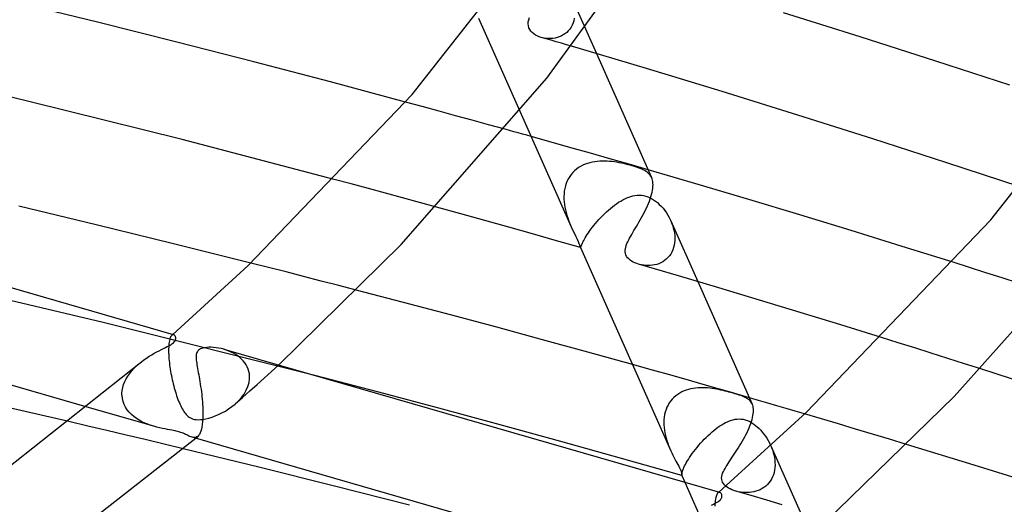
# Model space of a CAD drawing. Header units: millimetres. Extents: x -470 to 470, y -236 to 403.
# Tile 88 of 107: x 180 to 222, y 208 to 228. Entities that reach past the tile are written whole.
import ezdxf

# ---------------------------------------------------------------- set-up
doc = ezdxf.new("R2010")
doc.units = ezdxf.units.MM
doc.layers.add('HIDDEN', color=7, linetype='Continuous')
doc.layers.add('THICK', color=7, linetype='Continuous')

msp = doc.modelspace()

# ---------------------------------------------------------------- linework, layer by layer
at = {"layer": 'HIDDEN'}
for p, q in [((203.541, 229.396), (204.637, 226.928)), ((201.735, 228.379), (201.761, 228.473)), ((199.586, 228.446), (201.357, 224.458)), ((201.713, 228.201), (201.718, 228.289)), ((201.721, 228.117), (201.713, 228.201)), ((201.718, 228.289), (201.735, 228.379)), ((201.742, 228.036), (201.721, 228.117)), ((201.777, 227.961), (201.742, 228.036)), ((203.545, 228.062), (203.49, 227.981)), ((203.592, 228.149), (203.545, 228.062)), ((203.631, 228.242), (203.592, 228.149)), ((203.662, 228.34), (203.631, 228.242)), ((203.684, 228.442), (203.662, 228.34)), ((201.825, 227.891), (201.777, 227.961)), ((201.884, 227.828), (201.825, 227.891)), ((201.952, 227.773), (201.884, 227.828)), ((202.025, 227.726), (201.952, 227.773)), ((202.101, 227.687), (202.025, 227.726)), ((202.18, 227.654), (202.101, 227.687)), ((202.263, 227.626), (202.18, 227.654)), ((202.479, 227.563), (202.263, 227.626)), ((202.95, 227.619), (202.86, 227.598)), ((203.039, 227.648), (202.95, 227.619)), ((203.125, 227.684), (203.039, 227.648)), ((203.208, 227.728), (203.125, 227.684)), ((203.286, 227.78), (203.208, 227.728)), ((203.36, 227.84), (203.286, 227.78)), ((203.428, 227.907), (203.36, 227.84)), ((203.49, 227.981), (203.428, 227.907)), ((202.402, 227.594), (202.316, 227.612)), ((202.491, 227.582), (202.402, 227.594)), ((202.697, 227.5), (202.479, 227.563)), ((202.582, 227.576), (202.491, 227.582)), ((202.675, 227.576), (202.582, 227.576)), ((202.767, 227.584), (202.675, 227.576)), ((202.914, 227.436), (202.697, 227.5)), ((202.86, 227.598), (202.767, 227.584)), ((203.131, 227.372), (202.914, 227.436)), ((203.349, 227.308), (203.131, 227.372)), ((203.567, 227.244), (203.349, 227.308)), ((197.18, 224.66), (196.461, 224.854)), ((197.895, 224.465), (197.18, 224.66)), ((198.607, 224.271), (197.895, 224.465)), ((199.315, 224.077), (198.607, 224.271)), ((200.019, 223.883), (199.315, 224.077)), ((200.72, 223.689), (200.019, 223.883)), ((202.689, 223.139), (201.837, 223.378)), ((203.535, 222.9), (202.689, 223.139)), ((204.373, 222.662), (203.535, 222.9)), ((205.205, 222.425), (204.373, 222.662)), ((204.052, 222.149), (203.958, 222.1)), ((204.15, 222.191), (204.052, 222.149)), ((204.251, 222.227), (204.15, 222.191)), ((204.354, 222.257), (204.251, 222.227)), ((204.459, 222.282), (204.354, 222.257)), ((204.564, 222.3), (204.459, 222.282)), ((204.671, 222.313), (204.564, 222.3)), ((204.777, 222.322), (204.671, 222.313)), ((204.884, 222.326), (204.777, 222.322)), ((204.99, 222.325), (204.884, 222.326)), ((205.095, 222.321), (204.99, 222.325)), ((205.199, 222.314), (205.095, 222.321)), ((205.303, 222.303), (205.199, 222.314)), ((206.028, 222.188), (205.205, 222.425)), ((205.406, 222.29), (205.303, 222.303)), ((205.508, 222.274), (205.406, 222.29)), ((205.608, 222.257), (205.508, 222.274)), ((205.707, 222.237), (205.608, 222.257)), ((205.803, 222.216), (205.707, 222.237)), ((205.898, 222.194), (205.803, 222.216)), ((205.99, 222.171), (205.898, 222.194)), ((206.079, 222.147), (205.99, 222.171)), ((206.847, 221.952), (206.028, 222.188)), ((206.167, 222.122), (206.079, 222.147)), ((203.552, 221.756), (203.488, 221.668)), ((203.622, 221.838), (203.552, 221.756)), ((203.699, 221.914), (203.622, 221.838)), ((203.78, 221.983), (203.699, 221.914)), ((203.867, 222.045), (203.78, 221.983)), ((203.958, 222.1), (203.867, 222.045)), ((206.26, 222.095), (206.167, 222.122)), ((206.346, 222.067), (206.26, 222.095)), ((206.427, 222.039), (206.346, 222.067)), ((206.503, 222.011), (206.427, 222.039)), ((206.574, 221.982), (206.503, 222.011)), ((206.64, 221.952), (206.574, 221.982)), ((206.701, 221.92), (206.64, 221.952)), ((206.757, 221.886), (206.701, 221.92)), ((206.808, 221.849), (206.757, 221.886)), ((206.855, 221.81), (206.808, 221.849)), ((206.897, 221.768), (206.855, 221.81)), ((206.934, 221.723), (206.897, 221.768)), ((206.966, 221.674), (206.934, 221.723)), ((194.136, 221.345), (193.402, 221.542)), ((194.869, 221.148), (194.136, 221.345)), ((203.34, 221.372), (203.305, 221.265)), ((203.382, 221.475), (203.34, 221.372)), ((203.431, 221.574), (203.382, 221.475)), ((203.488, 221.668), (203.431, 221.574)), ((206.993, 221.622), (206.966, 221.674)), ((195.601, 220.95), (194.869, 221.148)), ((196.332, 220.751), (195.601, 220.95)), ((203.247, 220.928), (203.242, 220.812)), ((203.259, 221.042), (203.247, 220.928)), ((203.279, 221.154), (203.259, 221.042)), ((203.305, 221.265), (203.279, 221.154)), ((197.063, 220.552), (196.332, 220.751)), ((197.793, 220.352), (197.063, 220.552)), ((203.242, 220.812), (203.244, 220.697)), ((203.244, 220.697), (203.251, 220.58)), ((203.251, 220.58), (203.264, 220.464)), ((203.264, 220.464), (203.283, 220.348)), ((205.41, 220.438), (205.497, 220.501)), ((205.497, 220.501), (205.584, 220.559)), ((205.584, 220.559), (205.671, 220.613)), ((205.671, 220.613), (205.757, 220.663)), ((205.757, 220.663), (205.843, 220.707)), ((205.843, 220.707), (205.928, 220.747)), ((205.928, 220.747), (206.015, 220.782)), ((206.015, 220.782), (206.102, 220.812)), ((206.102, 220.812), (206.191, 220.836)), ((206.191, 220.836), (206.281, 220.854)), ((206.281, 220.854), (206.372, 220.865)), ((206.372, 220.865), (206.465, 220.868)), ((206.465, 220.868), (206.557, 220.863)), ((206.557, 220.863), (206.65, 220.849)), ((206.65, 220.849), (206.742, 220.827)), ((206.742, 220.827), (206.827, 220.799)), ((206.827, 220.799), (206.911, 220.763)), ((206.911, 220.763), (206.995, 220.72)), ((206.995, 220.72), (207.079, 220.669)), ((207.079, 220.669), (207.162, 220.611)), ((207.162, 220.611), (207.245, 220.544)), ((207.245, 220.544), (207.326, 220.47)), ((207.326, 220.47), (207.406, 220.39)), ((203.283, 220.348), (203.307, 220.233)), ((203.307, 220.233), (203.335, 220.12)), ((203.335, 220.12), (203.367, 220.008)), ((204.901, 219.992), (204.983, 220.072)), ((204.983, 220.072), (205.066, 220.151)), ((205.066, 220.151), (205.15, 220.227)), ((205.15, 220.227), (205.236, 220.3)), ((205.236, 220.3), (205.323, 220.371)), ((205.323, 220.371), (205.41, 220.438)), ((207.406, 220.39), (207.483, 220.303)), ((207.483, 220.303), (207.556, 220.21)), ((207.556, 220.21), (207.626, 220.112)), ((207.626, 220.112), (207.691, 220.009)), ((203.367, 220.008), (203.402, 219.898)), ((203.402, 219.898), (203.44, 219.791)), ((203.44, 219.791), (203.48, 219.686)), ((203.48, 219.686), (203.493, 219.656)), ((203.493, 219.656), (203.505, 219.626)), ((203.505, 219.626), (203.517, 219.596)), ((204.526, 219.572), (204.595, 219.657)), ((204.595, 219.657), (204.667, 219.741)), ((204.667, 219.741), (204.743, 219.825)), ((204.743, 219.825), (204.821, 219.909)), ((204.821, 219.909), (204.901, 219.992)), ((207.691, 220.009), (207.751, 219.902)), ((207.751, 219.902), (207.806, 219.791)), ((207.806, 219.791), (207.851, 219.687)), ((207.819, 219.762), (208.975, 217.16)), ((207.851, 219.687), (207.891, 219.58)), ((203.517, 219.596), (203.53, 219.567)), ((203.53, 219.567), (203.543, 219.538)), ((203.543, 219.538), (203.555, 219.509)), ((204.239, 219.178), (204.288, 219.252)), ((204.288, 219.252), (204.341, 219.328)), ((204.341, 219.328), (204.398, 219.407)), ((204.398, 219.407), (204.46, 219.489)), ((204.46, 219.489), (204.526, 219.572)), ((207.891, 219.58), (207.924, 219.472)), ((207.924, 219.472), (207.951, 219.364)), ((207.951, 219.364), (207.972, 219.254)), ((207.972, 219.254), (207.985, 219.144)), ((204.003, 218.747), (204.02, 218.785)), ((204.02, 218.785), (204.039, 218.827)), ((204.039, 218.827), (204.063, 218.874)), ((204.063, 218.874), (204.089, 218.926)), ((204.089, 218.926), (204.12, 218.983)), ((204.12, 218.983), (204.155, 219.044)), ((204.155, 219.044), (204.195, 219.109)), ((204.195, 219.109), (204.239, 219.178)), ((207.981, 218.822), (207.964, 218.718)), ((207.99, 218.928), (207.981, 218.822)), ((207.985, 219.144), (207.992, 219.035)), ((207.992, 219.035), (207.99, 218.928)), ((203.946, 218.629), (203.947, 218.627)), ((203.947, 218.627), (203.948, 218.626)), ((203.948, 218.626), (203.948, 218.625)), ((203.948, 218.625), (203.949, 218.624)), ((203.949, 218.624), (203.95, 218.623)), ((203.95, 218.623), (203.951, 218.623)), ((203.951, 218.623), (203.954, 218.626)), ((203.954, 218.626), (203.958, 218.634)), ((203.958, 218.634), (203.963, 218.646)), ((203.963, 218.646), (203.97, 218.664)), ((203.97, 218.664), (203.979, 218.687)), ((203.979, 218.687), (203.99, 218.715)), ((203.99, 218.715), (204.003, 218.747)), ((207.814, 218.343), (207.757, 218.263)), ((207.863, 218.43), (207.814, 218.343)), ((207.905, 218.521), (207.863, 218.43)), ((207.938, 218.618), (207.905, 218.521)), ((207.964, 218.718), (207.938, 218.618)), ((190.589, 217.766), (189.833, 217.958)), ((207.301, 217.93), (207.212, 217.9)), ((207.388, 217.967), (207.301, 217.93)), ((207.471, 218.012), (207.388, 217.967)), ((207.55, 218.064), (207.471, 218.012)), ((207.625, 218.123), (207.55, 218.064)), ((207.694, 218.189), (207.625, 218.123)), ((207.757, 218.263), (207.694, 218.189)), ((220.606, 217.767), (219.905, 217.989)), ((183.512, 215.414), (174.284, 217.594)), ((191.344, 217.574), (190.589, 217.766)), ((192.098, 217.381), (191.344, 217.574)), ((206.568, 217.874), (206.483, 217.893)), ((206.657, 217.86), (206.568, 217.874)), ((206.748, 217.851), (206.657, 217.86)), ((206.84, 217.848), (206.748, 217.851)), ((206.933, 217.851), (206.84, 217.848)), ((207.027, 217.861), (206.933, 217.851)), ((207.12, 217.877), (207.027, 217.861)), ((207.212, 217.9), (207.12, 217.877)), ((221.305, 217.545), (220.606, 217.767)), ((222.002, 217.323), (221.305, 217.545)), ((192.849, 217.188), (192.098, 217.381)), ((193.599, 216.994), (192.849, 217.188)), ((222.696, 217.101), (222.002, 217.323)), ((194.347, 216.8), (193.599, 216.994)), ((192.633, 213.122), (183.512, 215.414)), ((186.342, 214.567), (186.334, 214.504)), ((186.352, 214.624), (186.342, 214.567)), ((186.364, 214.675), (186.352, 214.624)), ((186.377, 214.72), (186.364, 214.675)), ((186.391, 214.759), (186.377, 214.72)), ((186.406, 214.793), (186.391, 214.759)), ((186.422, 214.821), (186.406, 214.793)), ((186.438, 214.844), (186.422, 214.821)), ((186.456, 214.861), (186.438, 214.844)), ((186.455, 214.861), (186.462, 214.867)), ((186.469, 214.872), (186.456, 214.861)), ((186.462, 214.867), (186.468, 214.873)), ((186.468, 214.873), (186.474, 214.878)), ((186.482, 214.879), (186.469, 214.872)), ((186.474, 214.878), (186.481, 214.884)), ((186.481, 214.884), (186.487, 214.889)), ((186.496, 214.884), (186.482, 214.879)), ((186.487, 214.889), (186.493, 214.895)), ((186.509, 214.886), (186.496, 214.884)), ((186.523, 214.885), (186.509, 214.886)), ((186.536, 214.883), (186.523, 214.885)), ((217.544, 214.544), (216.83, 214.767)), ((186.322, 214.36), (186.319, 214.279)), ((186.319, 214.279), (186.319, 214.194)), ((186.319, 214.194), (186.32, 214.103)), ((186.327, 214.435), (186.322, 214.36)), ((186.334, 214.504), (186.327, 214.435)), ((188.794, 214.228), (188.687, 214.262)), ((188.898, 214.189), (188.794, 214.228)), ((189, 214.145), (188.898, 214.189)), ((189.098, 214.096), (189, 214.145)), ((218.258, 214.319), (217.544, 214.544)), ((218.97, 214.095), (218.258, 214.319)), ((186.32, 214.103), (186.321, 214.089)), ((186.321, 214.089), (186.321, 214.075)), ((186.321, 214.075), (186.322, 214.061)), ((186.322, 214.061), (186.322, 214.046)), ((186.322, 214.046), (186.323, 214.032)), ((186.323, 214.032), (186.324, 214.017)), ((186.324, 214.017), (186.328, 213.935)), ((186.328, 213.935), (186.335, 213.851)), ((186.335, 213.851), (186.342, 213.765)), ((186.342, 213.765), (186.352, 213.677)), ((189.193, 214.041), (189.098, 214.096)), ((189.282, 213.98), (189.193, 214.041)), ((189.367, 213.915), (189.282, 213.98)), ((189.445, 213.844), (189.367, 213.915)), ((189.517, 213.767), (189.445, 213.844)), ((189.582, 213.686), (189.517, 213.767)), ((219.681, 213.87), (218.97, 214.095)), ((220.389, 213.644), (219.681, 213.87)), ((184.655, 213.231), (184.744, 213.341)), ((184.744, 213.341), (184.84, 213.447)), ((184.84, 213.447), (184.942, 213.548)), ((184.942, 213.548), (185.05, 213.644)), ((186.352, 213.677), (186.363, 213.588)), ((186.363, 213.588), (186.375, 213.498)), ((186.375, 213.498), (186.388, 213.408)), ((186.388, 213.408), (186.403, 213.316)), ((186.403, 213.316), (186.419, 213.225)), ((189.639, 213.599), (189.582, 213.686)), ((189.688, 213.507), (189.639, 213.599)), ((189.727, 213.411), (189.688, 213.507)), ((189.757, 213.312), (189.727, 213.411)), ((189.776, 213.209), (189.757, 213.312)), ((190.412, 213.031), (190.718, 213.309)), ((190.718, 213.309), (191.023, 213.587)), ((207.027, 213.371), (206.175, 213.611)), ((207.872, 213.133), (207.027, 213.371)), ((221.096, 213.419), (220.389, 213.644)), ((184.394, 212.752), (184.444, 212.877)), ((184.444, 212.877), (184.504, 212.998)), ((184.504, 212.998), (184.575, 213.116)), ((184.575, 213.116), (184.655, 213.231)), ((186.419, 213.225), (186.437, 213.134)), ((186.437, 213.134), (186.455, 213.044)), ((186.455, 213.044), (186.475, 212.954)), ((186.475, 212.954), (186.495, 212.865)), ((186.495, 212.865), (186.516, 212.777)), ((189.761, 212.846), (189.783, 213.018)), ((189.784, 213.103), (189.776, 213.209)), ((189.783, 213.018), (189.784, 213.032)), ((189.785, 213.089), (189.784, 213.103)), ((189.784, 213.047), (189.785, 213.061)), ((189.784, 213.032), (189.784, 213.047)), ((189.785, 213.075), (189.785, 213.089)), ((189.785, 213.061), (189.785, 213.075)), ((190.105, 212.754), (190.412, 213.031)), ((208.711, 212.895), (207.872, 213.133)), ((209.542, 212.657), (208.711, 212.895)), ((184.323, 212.373), (184.333, 212.5)), ((184.333, 212.5), (184.357, 212.626)), ((184.357, 212.626), (184.394, 212.752)), ((186.516, 212.777), (186.539, 212.69)), ((186.539, 212.69), (186.562, 212.604)), ((186.562, 212.604), (186.586, 212.519)), ((186.586, 212.519), (186.611, 212.436)), ((189.485, 212.201), (189.796, 212.477)), ((189.546, 212.346), (189.64, 212.507)), ((189.64, 212.507), (189.713, 212.675)), ((189.713, 212.675), (189.761, 212.846)), ((189.796, 212.477), (190.105, 212.754)), ((208.382, 212.477), (208.288, 212.435)), ((208.478, 212.514), (208.382, 212.477)), ((208.577, 212.544), (208.478, 212.514)), ((208.677, 212.569), (208.577, 212.544)), ((208.779, 212.588), (208.677, 212.569)), ((208.881, 212.602), (208.779, 212.588)), ((208.984, 212.611), (208.881, 212.602)), ((209.086, 212.616), (208.984, 212.611)), ((209.188, 212.616), (209.086, 212.616)), ((209.29, 212.613), (209.188, 212.616)), ((209.39, 212.607), (209.29, 212.613)), ((209.489, 212.597), (209.39, 212.607)), ((209.586, 212.585), (209.489, 212.597)), ((210.366, 212.42), (209.542, 212.657)), ((209.682, 212.571), (209.586, 212.585)), ((209.778, 212.554), (209.682, 212.571)), ((209.872, 212.536), (209.778, 212.554)), ((209.965, 212.516), (209.872, 212.536)), ((210.056, 212.495), (209.965, 212.516)), ((210.145, 212.473), (210.056, 212.495)), ((210.228, 212.452), (210.145, 212.473)), ((210.303, 212.432), (210.228, 212.452)), ((184.322, 212.358), (184.323, 212.373)), ((184.322, 212.344), (184.322, 212.358)), ((184.322, 212.329), (184.322, 212.344)), ((184.322, 212.314), (184.322, 212.329)), ((184.323, 212.3), (184.322, 212.314)), ((184.324, 212.285), (184.323, 212.3)), ((184.338, 212.151), (184.324, 212.285)), ((184.369, 212.022), (184.338, 212.151)), ((184.415, 211.898), (184.369, 212.022)), ((186.611, 212.436), (186.636, 212.353)), ((186.636, 212.353), (186.663, 212.273)), ((186.663, 212.273), (186.691, 212.194)), ((186.691, 212.194), (186.719, 212.117)), ((186.719, 212.117), (186.748, 212.042)), ((186.748, 212.042), (186.778, 211.969)), ((189.162, 211.915), (189.304, 212.049)), ((189.173, 211.925), (189.485, 212.201)), ((189.304, 212.049), (189.433, 212.193)), ((189.433, 212.193), (189.546, 212.346)), ((207.812, 212.05), (207.752, 211.964)), ((207.879, 212.129), (207.812, 212.05)), ((207.951, 212.203), (207.879, 212.129)), ((208.029, 212.271), (207.951, 212.203)), ((208.111, 212.332), (208.029, 212.271)), ((208.198, 212.387), (208.111, 212.332)), ((208.288, 212.435), (208.198, 212.387)), ((210.372, 212.413), (210.303, 212.432)), ((211.185, 212.183), (210.366, 212.42)), ((210.436, 212.395), (210.372, 212.413)), ((210.494, 212.378), (210.436, 212.395)), ((210.555, 212.36), (210.494, 212.378)), ((210.619, 212.341), (210.555, 212.36)), ((210.684, 212.321), (210.619, 212.341)), ((210.75, 212.3), (210.684, 212.321)), ((210.818, 212.277), (210.75, 212.3)), ((210.884, 212.252), (210.818, 212.277)), ((210.945, 212.227), (210.884, 212.252)), ((211.001, 212.202), (210.945, 212.227)), ((211.053, 212.175), (211.001, 212.202)), ((211.099, 212.147), (211.053, 212.175)), ((211.142, 212.117), (211.099, 212.147)), ((211.181, 212.084), (211.142, 212.117)), ((211.217, 212.048), (211.181, 212.084)), ((211.25, 212.009), (211.217, 212.048)), ((185.688, 210.964), (182.826, 211.79)), ((184.475, 211.779), (184.415, 211.898)), ((184.547, 211.668), (184.475, 211.779)), ((184.631, 211.565), (184.547, 211.668)), ((186.778, 211.969), (186.809, 211.9)), ((186.809, 211.9), (186.84, 211.833)), ((186.84, 211.833), (186.871, 211.771)), ((186.871, 211.771), (186.903, 211.711)), ((186.903, 211.711), (186.936, 211.655)), ((186.936, 211.655), (186.969, 211.603)), ((186.969, 211.603), (187.003, 211.555)), ((188.603, 211.537), (188.747, 211.617)), ((188.747, 211.617), (188.889, 211.707)), ((188.889, 211.707), (189.028, 211.806)), ((189.028, 211.806), (189.162, 211.915)), ((207.612, 211.676), (207.579, 211.572)), ((207.651, 211.776), (207.612, 211.676)), ((207.698, 211.872), (207.651, 211.776)), ((207.752, 211.964), (207.698, 211.872)), ((211.278, 211.967), (211.25, 212.009)), ((211.302, 211.92), (211.278, 211.967)), ((184.725, 211.469), (184.631, 211.565)), ((184.828, 211.38), (184.725, 211.469)), ((184.939, 211.299), (184.828, 211.38)), ((185.055, 211.226), (184.939, 211.299)), ((185.177, 211.161), (185.055, 211.226)), ((187.003, 211.555), (187.037, 211.51)), ((187.037, 211.51), (187.073, 211.468)), ((187.073, 211.468), (187.112, 211.427)), ((187.112, 211.427), (187.155, 211.389)), ((187.155, 211.389), (187.202, 211.354)), ((187.202, 211.354), (187.254, 211.323)), ((187.254, 211.323), (187.31, 211.296)), ((187.31, 211.296), (187.37, 211.275)), ((187.37, 211.275), (187.433, 211.26)), ((187.433, 211.26), (187.502, 211.25)), ((187.502, 211.25), (187.581, 211.245)), ((187.581, 211.245), (187.677, 211.248)), ((187.677, 211.248), (187.79, 211.26)), ((187.79, 211.26), (187.914, 211.282)), ((187.914, 211.282), (188.044, 211.314)), ((188.044, 211.314), (188.179, 211.356)), ((188.179, 211.356), (188.318, 211.407)), ((188.318, 211.407), (188.46, 211.467)), ((188.46, 211.467), (188.603, 211.537)), ((207.525, 211.246), (207.521, 211.134)), ((207.536, 211.356), (207.525, 211.246)), ((207.554, 211.465), (207.536, 211.356)), ((207.579, 211.572), (207.554, 211.465)), ((210.246, 211.161), (210.327, 211.195)), ((210.327, 211.195), (210.409, 211.224)), ((210.409, 211.224), (210.492, 211.247)), ((210.492, 211.247), (210.575, 211.264)), ((210.575, 211.264), (210.659, 211.275)), ((210.659, 211.275), (210.744, 211.278)), ((210.744, 211.278), (210.828, 211.274)), ((210.828, 211.274), (210.913, 211.262)), ((210.913, 211.262), (210.999, 211.241)), ((210.999, 211.241), (211.099, 211.207)), ((211.099, 211.207), (211.195, 211.163)), ((214.267, 211.279), (213.543, 211.493)), ((214.993, 211.062), (214.267, 211.279)), ((182.865, 210.971), (182.049, 211.162)), ((183.681, 210.778), (182.865, 210.971)), ((184.496, 210.585), (183.681, 210.778)), ((185.302, 211.102), (185.177, 211.161)), ((185.43, 211.05), (185.302, 211.102)), ((185.559, 211.004), (185.43, 211.05)), ((185.689, 210.964), (185.559, 211.004)), ((185.813, 210.93), (185.689, 210.964)), ((185.934, 210.901), (185.813, 210.93)), ((186.052, 210.876), (185.934, 210.901)), ((186.166, 210.853), (186.052, 210.876)), ((186.274, 210.833), (186.166, 210.853)), ((186.373, 210.815), (186.274, 210.833)), ((186.459, 210.799), (186.373, 210.815)), ((186.531, 210.785), (186.459, 210.799)), ((186.593, 210.772), (186.531, 210.785)), ((186.648, 210.76), (186.593, 210.772)), ((186.7, 210.747), (186.648, 210.76)), ((207.521, 211.134), (207.523, 211.021)), ((207.523, 211.021), (207.531, 210.908)), ((207.531, 210.908), (207.545, 210.795)), ((207.545, 210.795), (207.564, 210.683)), ((209.581, 210.72), (209.666, 210.79)), ((209.666, 210.79), (209.751, 210.857)), ((209.751, 210.857), (209.835, 210.919)), ((209.835, 210.919), (209.919, 210.977)), ((209.919, 210.977), (210.002, 211.03)), ((210.002, 211.03), (210.084, 211.079)), ((210.084, 211.079), (210.165, 211.122)), ((210.165, 211.122), (210.246, 211.161)), ((211.195, 211.163), (211.286, 211.112)), ((211.286, 211.112), (211.37, 211.056)), ((211.37, 211.056), (211.447, 210.997)), ((211.447, 210.997), (211.521, 210.934)), ((211.521, 210.934), (211.594, 210.866)), ((211.594, 210.866), (211.665, 210.792)), ((211.665, 210.792), (211.734, 210.713)), ((215.721, 210.845), (214.993, 211.062)), ((216.45, 210.625), (215.721, 210.845)), ((185.31, 210.391), (184.496, 210.585)), ((186.124, 210.196), (185.31, 210.391)), ((186.751, 210.733), (186.7, 210.747)), ((186.799, 210.718), (186.751, 210.733)), ((186.845, 210.703), (186.799, 210.718)), ((186.893, 210.685), (186.845, 210.703)), ((186.942, 210.665), (186.893, 210.685)), ((186.992, 210.643), (186.942, 210.665)), ((187.043, 210.618), (186.992, 210.643)), ((187.094, 210.593), (187.043, 210.618)), ((187.142, 210.569), (187.094, 210.593)), ((187.189, 210.546), (187.142, 210.569)), ((187.234, 210.525), (187.189, 210.546)), ((187.278, 210.507), (187.234, 210.525)), ((187.32, 210.493), (187.278, 210.507)), ((187.365, 210.482), (187.32, 210.493)), ((187.469, 210.45), (187.32, 210.493)), ((187.408, 210.478), (187.365, 210.482)), ((187.449, 210.48), (187.408, 210.478)), ((187.489, 210.489), (187.449, 210.48)), ((187.528, 210.506), (187.489, 210.489)), ((187.564, 210.532), (187.528, 210.506)), ((207.564, 210.683), (207.587, 210.571)), ((207.587, 210.571), (207.616, 210.46)), ((207.616, 210.46), (207.648, 210.351)), ((207.648, 210.351), (207.683, 210.244)), ((209.168, 210.323), (209.248, 210.407)), ((209.248, 210.407), (209.33, 210.489)), ((209.33, 210.489), (209.412, 210.569)), ((209.412, 210.569), (209.496, 210.646)), ((209.496, 210.646), (209.581, 210.72)), ((211.734, 210.713), (211.8, 210.63)), ((211.8, 210.63), (211.864, 210.543)), ((211.864, 210.543), (211.925, 210.452)), ((211.925, 210.452), (211.982, 210.357)), ((211.982, 210.357), (212.036, 210.258)), ((217.181, 210.405), (216.45, 210.625)), ((217.912, 210.183), (217.181, 210.405)), ((186.936, 210), (186.124, 210.196)), ((207.683, 210.244), (207.722, 210.14)), ((207.722, 210.14), (207.762, 210.039)), ((207.762, 210.039), (207.804, 209.942)), ((208.8, 209.885), (208.868, 209.973)), ((208.868, 209.973), (208.939, 210.061)), ((208.939, 210.061), (209.013, 210.149)), ((209.013, 210.149), (209.089, 210.237)), ((209.089, 210.237), (209.168, 210.323)), ((212.036, 210.258), (212.085, 210.157)), ((212.085, 210.157), (212.129, 210.055)), ((212.096, 210.132), (215.556, 202.342)), ((212.129, 210.055), (212.168, 209.95)), ((212.168, 209.95), (212.202, 209.844)), ((208.521, 209.471), (208.568, 209.548)), ((208.568, 209.548), (208.619, 209.629)), ((208.619, 209.629), (208.675, 209.712)), ((208.675, 209.712), (208.736, 209.797)), ((208.736, 209.797), (208.8, 209.885)), ((212.202, 209.844), (212.23, 209.736)), ((212.23, 209.736), (212.252, 209.627)), ((212.252, 209.627), (212.268, 209.518)), ((212.268, 209.518), (212.277, 209.409)), ((208.32, 209.051), (208.336, 209.097)), ((208.336, 209.097), (208.356, 209.148)), ((208.356, 209.148), (208.38, 209.203)), ((208.38, 209.203), (208.409, 209.264)), ((208.409, 209.264), (208.442, 209.328)), ((208.442, 209.328), (208.479, 209.397)), ((208.479, 209.397), (208.521, 209.471)), ((212.26, 209.089), (212.238, 208.987)), ((212.273, 209.195), (212.26, 209.089)), ((212.279, 209.301), (212.273, 209.195)), ((212.277, 209.409), (212.279, 209.301)), ((208.283, 208.894), (208.285, 208.915)), ((208.283, 208.877), (208.283, 208.894)), ((208.284, 208.865), (208.283, 208.877)), ((208.285, 208.858), (208.284, 208.865)), ((208.285, 208.915), (208.29, 208.942)), ((208.286, 208.857), (208.285, 208.858)), ((208.286, 208.856), (208.286, 208.857)), ((208.286, 208.857), (208.286, 208.857)), ((208.286, 208.857), (208.286, 208.857)), ((208.287, 208.856), (208.286, 208.856)), ((208.287, 208.856), (208.287, 208.856)), ((208.29, 208.942), (208.297, 208.973)), ((208.297, 208.973), (208.307, 209.01)), ((208.307, 209.01), (208.32, 209.051)), ((212.128, 208.703), (212.077, 208.618)), ((212.173, 208.793), (212.128, 208.703)), ((212.21, 208.888), (212.173, 208.793)), ((212.238, 208.987), (212.21, 208.888)), ((208.415, 208.567), (210.652, 203.53)), ((210.228, 208.359), (210.17, 208.403)), ((210.291, 208.318), (210.228, 208.359)), ((210.361, 208.281), (210.291, 208.318)), ((210.436, 208.246), (210.361, 208.281)), ((210.516, 208.215), (210.436, 208.246)), ((211.642, 208.248), (211.554, 208.211)), ((211.726, 208.292), (211.642, 208.248)), ((211.806, 208.343), (211.726, 208.292)), ((211.882, 208.402), (211.806, 208.343)), ((211.953, 208.467), (211.882, 208.402)), ((212.018, 208.54), (211.953, 208.467)), ((212.077, 208.618), (212.018, 208.54)), ((209.731, 207.848), (209.721, 207.784)), ((209.743, 207.906), (209.731, 207.848)), ((209.756, 207.956), (209.743, 207.906)), ((209.771, 208), (209.756, 207.956)), ((209.786, 208.037), (209.771, 208)), ((209.803, 208.068), (209.786, 208.037)), ((209.821, 208.093), (209.803, 208.068)), ((209.839, 208.112), (209.821, 208.093)), ((209.852, 208.122), (209.839, 208.112)), ((209.839, 208.111), (209.845, 208.117)), ((209.845, 208.117), (209.851, 208.123)), ((209.851, 208.123), (209.858, 208.128)), ((209.866, 208.129), (209.852, 208.122)), ((209.858, 208.128), (209.864, 208.134)), ((209.864, 208.134), (209.87, 208.139)), ((209.879, 208.134), (209.866, 208.129)), ((209.87, 208.139), (209.877, 208.145)), ((209.892, 208.136), (209.879, 208.134)), ((209.905, 208.135), (209.892, 208.136)), ((209.918, 208.133), (209.905, 208.135)), ((210.6, 208.188), (210.516, 208.215)), ((211.261, 207.995), (210.6, 208.188)), ((210.707, 208.161), (210.618, 208.183)), ((210.799, 208.143), (210.707, 208.161)), ((210.894, 208.131), (210.799, 208.143)), ((210.99, 208.124), (210.894, 208.131)), ((211.086, 208.123), (210.99, 208.124)), ((211.182, 208.128), (211.086, 208.123)), ((211.277, 208.139), (211.182, 208.128)), ((211.925, 207.801), (211.261, 207.995)), ((211.371, 208.156), (211.277, 208.139)), ((211.464, 208.18), (211.371, 208.156)), ((211.554, 208.211), (211.464, 208.18)), ((209.707, 207.633), (209.703, 207.546)), ((209.713, 207.712), (209.707, 207.633)), ((209.721, 207.784), (209.713, 207.712)), ((212.591, 207.605), (211.925, 207.801))]:
    msp.add_line(p, q, dxfattribs=at)
at = {"layer": 'THICK'}
for p, q in [((196.741, 225.177), (201.87, 231.691)), ((202.504, 225.879), (206.6, 231.506)), ((183.33, 228.258), (179.981, 229.081)), ((215.922, 227.644), (212.637, 228.674)), ((186.665, 227.419), (183.33, 228.258)), ((219.163, 226.608), (215.922, 227.644)), ((189.973, 226.571), (186.665, 227.419)), ((206.782, 226.287), (203.567, 227.244)), ((204.637, 226.928), (206.996, 221.616)), ((221.513, 219.808), (227.302, 227.157)), ((193.243, 225.714), (189.973, 226.571)), ((222.328, 225.579), (219.163, 226.608)), ((210.02, 225.301), (206.782, 226.287)), ((180.328, 224.885), (177.023, 225.685)), ((196.461, 224.854), (193.243, 225.714)), ((196.268, 218.753), (202.504, 225.879)), ((189.719, 217.847), (196.741, 225.177)), ((213.257, 224.295), (210.02, 225.301)), ((183.619, 224.071), (180.328, 224.885)), ((201.357, 224.458), (203.558, 219.502)), ((216.469, 223.278), (213.257, 224.295)), ((186.895, 223.243), (183.619, 224.071)), ((200.907, 223.637), (200.72, 223.689)), ((201.093, 223.585), (200.907, 223.637)), ((201.28, 223.533), (201.093, 223.585)), ((201.466, 223.481), (201.28, 223.533)), ((201.652, 223.429), (201.466, 223.481)), ((201.837, 223.378), (201.652, 223.429)), ((190.156, 222.399), (186.895, 223.243)), ((219.633, 222.256), (216.469, 223.278)), ((193.402, 221.542), (190.156, 222.399)), ((222.725, 221.24), (219.633, 222.256)), ((208.993, 221.324), (206.847, 221.952)), ((207.015, 221.567), (206.993, 221.622)), ((207.032, 221.509), (207.015, 221.567)), ((207.045, 221.447), (207.032, 221.509)), ((207.052, 221.38), (207.045, 221.447)), ((207.055, 221.31), (207.052, 221.38)), ((207.053, 221.235), (207.055, 221.31)), ((211.162, 220.679), (208.993, 221.324)), ((186.534, 214.883), (165.31, 221.01)), ((206.967, 220.804), (206.994, 220.898)), ((206.994, 220.898), (207.016, 220.988)), ((207.016, 220.988), (207.033, 221.075)), ((207.033, 221.075), (207.046, 221.157)), ((207.046, 221.157), (207.053, 221.235)), ((206.817, 220.409), (206.86, 220.51)), ((206.86, 220.51), (206.9, 220.61)), ((206.9, 220.61), (206.936, 220.709)), ((206.936, 220.709), (206.967, 220.804)), ((213.346, 220.021), (211.162, 220.679)), ((183.22, 219.596), (179.906, 220.39)), ((198.823, 220.067), (197.793, 220.352)), ((199.851, 219.782), (198.823, 220.067)), ((206.618, 220.003), (206.67, 220.103)), ((206.67, 220.103), (206.721, 220.205)), ((206.721, 220.205), (206.77, 220.307)), ((206.77, 220.307), (206.817, 220.409)), ((219.948, 212.236), (227.216, 220.419)), ((200.878, 219.494), (199.851, 219.782)), ((206.346, 219.525), (206.4, 219.616)), ((206.4, 219.616), (206.455, 219.711)), ((206.455, 219.711), (206.51, 219.807)), ((206.51, 219.807), (206.564, 219.904)), ((206.564, 219.904), (206.618, 220.003)), ((215.537, 219.351), (213.346, 220.021)), ((213.606, 211.554), (221.513, 219.808)), ((186.533, 218.784), (183.22, 219.596)), ((201.903, 219.206), (200.878, 219.494)), ((202.926, 218.916), (201.903, 219.206)), ((203.558, 219.502), (203.625, 219.356)), ((203.625, 219.356), (203.69, 219.221)), ((203.69, 219.221), (203.75, 219.097)), ((206.099, 219.104), (206.144, 219.183)), ((206.144, 219.183), (206.192, 219.265)), ((206.192, 219.265), (206.241, 219.349)), ((206.241, 219.349), (206.293, 219.435)), ((206.293, 219.435), (206.346, 219.525)), ((217.726, 218.673), (215.537, 219.351)), ((189.833, 217.958), (186.533, 218.784)), ((203.948, 218.624), (202.926, 218.916)), ((203.75, 219.097), (203.805, 218.984)), ((203.805, 218.984), (203.851, 218.884)), ((203.851, 218.884), (203.887, 218.8)), ((203.887, 218.8), (203.912, 218.734)), ((205.911, 218.716), (205.941, 218.793)), ((205.941, 218.793), (205.976, 218.872)), ((205.976, 218.872), (206.017, 218.954)), ((206.017, 218.954), (206.056, 219.028)), ((206.056, 219.028), (206.099, 219.104)), ((191.023, 213.587), (196.268, 218.753)), ((203.912, 218.734), (203.927, 218.688)), ((203.927, 218.688), (203.936, 218.658)), ((203.936, 218.658), (203.942, 218.64)), ((203.942, 218.64), (203.946, 218.629)), ((203.946, 218.63), (207.804, 209.942)), ((205.863, 218.499), (205.871, 218.569)), ((205.864, 218.432), (205.863, 218.499)), ((205.874, 218.366), (205.864, 218.432)), ((205.871, 218.569), (205.887, 218.641)), ((205.895, 218.303), (205.874, 218.366)), ((205.887, 218.641), (205.911, 218.716)), ((219.905, 217.989), (217.726, 218.673)), ((205.925, 218.242), (205.895, 218.303)), ((205.965, 218.186), (205.925, 218.242)), ((206.015, 218.132), (205.965, 218.186)), ((206.072, 218.083), (206.015, 218.132)), ((206.135, 218.038), (206.072, 218.083)), ((206.205, 217.998), (206.135, 218.038)), ((206.279, 217.963), (206.205, 217.998)), ((206.356, 217.932), (206.279, 217.963)), ((206.437, 217.906), (206.356, 217.932)), ((186.493, 214.895), (189.719, 217.847)), ((208.149, 217.404), (206.437, 217.906)), ((182.826, 211.79), (164.085, 217.2)), ((209.874, 216.892), (208.149, 217.404)), ((208.975, 217.16), (211.304, 211.915)), ((196.372, 216.271), (194.347, 216.8)), ((211.608, 216.371), (209.874, 216.892)), ((198.38, 215.739), (196.372, 216.271)), ((213.348, 215.843), (211.608, 216.371)), ((215.09, 215.307), (213.348, 215.843)), ((200.366, 215.206), (198.38, 215.739)), ((202.329, 214.674), (200.366, 215.206)), ((216.83, 214.767), (215.09, 215.307)), ((186.521, 214.537), (186.559, 214.575)), ((186.553, 214.875), (186.536, 214.883)), ((186.569, 214.864), (186.553, 214.875)), ((186.559, 214.575), (186.588, 214.611)), ((186.584, 214.849), (186.569, 214.864)), ((186.597, 214.831), (186.584, 214.849)), ((186.588, 214.611), (186.607, 214.646)), ((186.608, 214.81), (186.597, 214.831)), ((186.607, 214.646), (186.619, 214.679)), ((186.617, 214.788), (186.608, 214.81)), ((186.622, 214.764), (186.617, 214.788)), ((186.619, 214.679), (186.624, 214.71)), ((186.625, 214.738), (186.622, 214.764)), ((186.624, 214.71), (186.625, 214.738)), ((204.266, 214.141), (202.329, 214.674)), ((185.704, 214.09), (185.809, 214.147)), ((185.809, 214.147), (185.911, 214.2)), ((185.911, 214.2), (186.008, 214.25)), ((186.008, 214.25), (186.1, 214.295)), ((186.1, 214.295), (186.184, 214.337)), ((186.184, 214.337), (186.26, 214.376)), ((186.26, 214.376), (186.325, 214.41)), ((186.325, 214.41), (186.379, 214.44)), ((186.379, 214.44), (186.423, 214.467)), ((186.423, 214.467), (186.46, 214.491)), ((186.46, 214.491), (186.492, 214.514)), ((186.492, 214.514), (186.521, 214.537)), ((187.53, 214.126), (187.514, 214.083)), ((187.55, 214.164), (187.53, 214.126)), ((187.574, 214.196), (187.55, 214.164)), ((187.602, 214.225), (187.574, 214.196)), ((187.638, 214.252), (187.602, 214.225)), ((187.681, 214.276), (187.638, 214.252)), ((187.732, 214.297), (187.681, 214.276)), ((187.794, 214.316), (187.732, 214.297)), ((187.868, 214.331), (187.794, 214.316)), ((187.951, 214.341), (187.868, 214.331)), ((188.042, 214.347), (187.951, 214.341)), ((188.139, 214.347), (188.042, 214.347)), ((188.242, 214.342), (188.139, 214.347)), ((188.349, 214.331), (188.242, 214.342)), ((188.46, 214.314), (188.349, 214.331)), ((188.573, 214.291), (188.46, 214.314)), ((188.687, 214.262), (188.573, 214.291)), ((209.917, 208.133), (188.693, 214.26)), ((206.175, 213.611), (204.266, 214.141)), ((185.05, 213.644), (185.155, 213.73)), ((185.155, 213.73), (185.263, 213.811)), ((185.263, 213.811), (185.374, 213.889)), ((185.374, 213.889), (185.485, 213.961)), ((185.485, 213.961), (185.596, 214.028)), ((185.596, 214.028), (185.704, 214.09)), ((187.498, 213.978), (187.497, 213.921)), ((187.497, 213.921), (187.499, 213.862)), ((187.504, 214.033), (187.498, 213.978)), ((187.499, 213.862), (187.504, 213.802)), ((187.514, 214.083), (187.504, 214.033)), ((187.504, 213.802), (187.511, 213.738)), ((187.511, 213.738), (187.52, 213.67)), ((177.496, 207.665), (185.049, 213.643)), ((187.52, 213.67), (187.531, 213.598)), ((187.531, 213.598), (187.544, 213.522)), ((187.544, 213.522), (187.558, 213.441)), ((187.558, 213.441), (187.573, 213.356)), ((187.573, 213.356), (187.59, 213.267)), ((224.1, 212.449), (221.096, 213.419)), ((187.59, 213.267), (187.606, 213.174)), ((187.606, 213.174), (187.623, 213.077)), ((187.623, 213.077), (187.641, 212.978)), ((187.641, 212.978), (187.658, 212.876)), ((187.658, 212.876), (187.674, 212.773)), ((195.268, 212.434), (192.633, 213.122)), ((187.674, 212.773), (187.69, 212.668)), ((187.69, 212.668), (187.706, 212.561)), ((187.706, 212.561), (187.72, 212.453)), ((187.72, 212.453), (187.734, 212.343)), ((187.734, 212.343), (187.746, 212.233)), ((187.746, 212.233), (187.757, 212.122)), ((187.757, 212.122), (187.767, 212.012)), ((197.892, 211.737), (195.268, 212.434)), ((211.576, 212.07), (211.185, 212.183)), ((211.968, 211.956), (211.576, 212.07)), ((214.412, 206.836), (219.948, 212.236)), ((182.049, 211.162), (178.769, 211.921)), ((187.767, 212.012), (187.775, 211.901)), ((187.775, 211.901), (187.781, 211.792)), ((187.781, 211.792), (187.786, 211.683)), ((187.786, 211.683), (187.788, 211.577)), ((200.507, 211.03), (197.892, 211.737)), ((211.322, 211.871), (211.302, 211.92)), ((211.337, 211.818), (211.322, 211.871)), ((211.348, 211.762), (211.337, 211.818)), ((211.354, 211.702), (211.348, 211.762)), ((211.356, 211.638), (211.354, 211.702)), ((211.354, 211.57), (211.356, 211.638)), ((212.36, 211.841), (211.968, 211.956)), ((212.753, 211.725), (212.36, 211.841)), ((213.148, 211.609), (212.753, 211.725)), ((213.543, 211.493), (213.148, 211.609)), ((187.783, 211.286), (187.774, 211.157)), ((187.784, 211.3), (187.783, 211.286)), ((187.785, 211.315), (187.784, 211.3)), ((187.786, 211.344), (187.785, 211.329)), ((187.785, 211.329), (187.785, 211.315)), ((187.787, 211.373), (187.786, 211.358)), ((187.786, 211.358), (187.786, 211.344)), ((187.789, 211.473), (187.787, 211.373)), ((187.788, 211.577), (187.789, 211.473)), ((209.877, 208.145), (213.606, 211.554)), ((211.271, 211.172), (211.297, 211.259)), ((211.297, 211.259), (211.318, 211.342)), ((211.318, 211.342), (211.335, 211.421)), ((211.335, 211.421), (211.347, 211.497)), ((211.347, 211.497), (211.354, 211.57)), ((187.722, 210.836), (187.697, 210.752)), ((187.744, 210.931), (187.722, 210.836)), ((187.761, 211.039), (187.744, 210.931)), ((187.774, 211.157), (187.761, 211.039)), ((203.111, 210.315), (200.507, 211.03)), ((211.079, 210.701), (211.125, 210.798)), ((211.125, 210.798), (211.168, 210.895)), ((211.168, 210.895), (211.206, 210.989)), ((211.206, 210.989), (211.241, 211.082)), ((211.241, 211.082), (211.271, 211.172)), ((179.089, 203.876), (187.566, 210.533)), ((206.216, 205.038), (187.469, 210.45)), ((187.603, 210.571), (187.566, 210.533)), ((187.637, 210.619), (187.603, 210.571)), ((187.669, 210.68), (187.637, 210.619)), ((187.697, 210.752), (187.669, 210.68)), ((210.871, 210.312), (210.926, 210.409)), ((210.926, 210.409), (210.98, 210.506)), ((210.98, 210.506), (211.031, 210.603)), ((211.031, 210.603), (211.079, 210.701)), ((190.183, 209.207), (186.936, 210)), ((205.704, 209.59), (203.111, 210.315)), ((207.804, 209.942), (207.806, 209.938)), ((207.806, 209.938), (207.808, 209.934)), ((207.808, 209.934), (207.809, 209.93)), ((207.809, 209.93), (207.811, 209.927)), ((207.811, 209.927), (207.813, 209.923)), ((207.813, 209.923), (207.814, 209.919)), ((207.814, 209.919), (207.859, 209.822)), ((210.587, 209.852), (210.644, 209.94)), ((210.644, 209.94), (210.701, 210.031)), ((210.701, 210.031), (210.759, 210.123)), ((210.759, 210.123), (210.815, 210.216)), ((210.815, 210.216), (210.871, 210.312)), ((220.798, 209.298), (217.912, 210.183)), ((208.287, 208.856), (205.704, 209.59)), ((207.859, 209.822), (207.905, 209.729)), ((207.905, 209.729), (207.95, 209.64)), ((207.95, 209.64), (207.994, 209.556)), ((207.994, 209.556), (208.037, 209.475)), ((210.318, 209.446), (210.368, 209.522)), ((210.368, 209.522), (210.42, 209.6)), ((210.42, 209.6), (210.474, 209.681)), ((210.474, 209.681), (210.53, 209.765)), ((210.53, 209.765), (210.587, 209.852)), ((193.418, 208.4), (190.183, 209.207)), ((208.037, 209.475), (208.079, 209.396)), ((208.079, 209.396), (208.119, 209.321)), ((208.119, 209.321), (208.156, 209.25)), ((208.156, 209.25), (208.19, 209.183)), ((208.19, 209.183), (208.219, 209.122)), ((208.219, 209.122), (208.243, 209.067)), ((208.243, 209.067), (208.261, 209.019)), ((210.066, 209.02), (210.101, 209.09)), ((210.101, 209.09), (210.14, 209.161)), ((210.14, 209.161), (210.184, 209.235)), ((210.184, 209.235), (210.225, 209.303)), ((210.225, 209.303), (210.27, 209.373)), ((210.27, 209.373), (210.318, 209.446)), ((223.675, 208.401), (220.798, 209.298)), ((208.261, 209.019), (208.275, 208.977)), ((208.275, 208.977), (208.284, 208.942)), ((208.284, 208.942), (208.29, 208.914)), ((208.285, 208.858), (208.415, 208.567)), ((208.29, 208.857), (208.287, 208.856)), ((208.29, 208.914), (208.292, 208.891)), ((208.292, 208.863), (208.29, 208.857)), ((208.292, 208.891), (208.293, 208.875)), ((208.293, 208.875), (208.292, 208.863)), ((209.992, 208.752), (209.999, 208.817)), ((209.995, 208.689), (209.992, 208.752)), ((210.009, 208.626), (209.995, 208.689)), ((209.999, 208.817), (210.014, 208.883)), ((210.014, 208.883), (210.037, 208.951)), ((210.037, 208.951), (210.066, 209.02)), ((196.638, 207.579), (193.418, 208.4)), ((210.034, 208.566), (210.009, 208.626)), ((210.069, 208.508), (210.034, 208.566)), ((210.115, 208.454), (210.069, 208.508)), ((210.17, 208.403), (210.115, 208.454)), ((209.903, 207.787), (209.938, 207.82)), ((209.935, 208.126), (209.918, 208.133)), ((209.95, 208.115), (209.935, 208.126)), ((209.938, 207.82), (209.964, 207.852)), ((209.965, 208.101), (209.95, 208.115)), ((209.964, 207.852), (209.984, 207.884)), ((209.977, 208.085), (209.965, 208.101)), ((209.988, 208.066), (209.977, 208.085)), ((209.984, 207.884), (209.997, 207.914)), ((209.997, 208.045), (209.988, 208.066)), ((210.003, 208.023), (209.997, 208.045)), ((209.997, 207.914), (210.005, 207.943)), ((210.007, 207.998), (210.003, 208.023)), ((210.005, 207.943), (210.008, 207.971)), ((210.008, 207.971), (210.007, 207.998)), ((209.565, 207.586), (209.645, 207.627)), ((209.645, 207.627), (209.716, 207.665)), ((209.716, 207.665), (209.776, 207.699)), ((209.776, 207.699), (209.826, 207.73)), ((209.826, 207.73), (209.867, 207.759)), ((209.867, 207.759), (209.903, 207.787))]:
    msp.add_line(p, q, dxfattribs=at)

doc.saveas('drawing.dxf')
